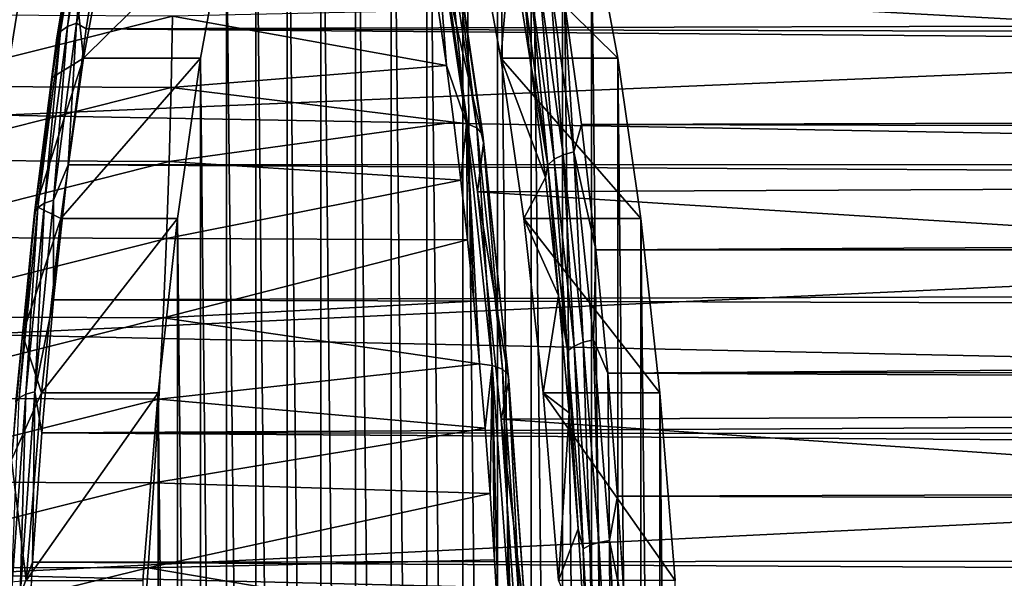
# Model space of a CAD drawing. Header units: metres. Extents: x -237 to 25, y -25 to 25.
# Tile 145 of 165: x -162 to -154, y 5 to 10. Entities that reach past the tile are written whole.
import ezdxf

# ---------------------------------------------------------------- set-up
doc = ezdxf.new("R2010")
doc.units = ezdxf.units.M
doc.layers.add('solid_10481232', color=7, linetype='CONTINUOUS')

msp = doc.modelspace()

# ---------------------------------------------------------------- linework, layer by layer
at = {"layer": 'solid_10481232'}
for points in [[(-159.166061, 13.872012, 193.585342), (-159.468079, 13.652127, 191.872498), (-159.166061, -13.872012, 193.585342)], [(-159.166061, 13.872012, 193.585342), (-159.166061, -13.872012, 193.585342), (-158.864334, -13.872012, 195.296524)], [(-158.864334, 13.872012, 195.296524), (-159.166061, 13.872012, 193.585342), (-158.864334, -13.872012, 195.296524)], [(-158.864334, 13.872012, 195.296524), (-158.864334, -13.872012, 195.296524), (-158.562302, -13.652127, 197.009369)], [(-158.562302, 13.652127, 197.009369), (-158.864334, 13.872012, 195.296524), (-158.562302, -13.652127, 197.009369)], [(-159.468079, 13.652127, 191.872498), (-159.760376, 13.22033, 190.214783), (-159.468079, -13.652127, 191.872498)], [(-159.468079, 13.652127, 191.872498), (-159.468079, -13.652127, 191.872498), (-159.166061, -13.872012, 193.585342)], [(-158.562302, 13.652127, 197.009369), (-158.562302, -13.652127, 197.009369), (-158.270004, -13.22033, 198.667068)], [(-158.270004, 13.22033, 198.667068), (-158.562302, 13.652127, 197.009369), (-158.270004, -13.22033, 198.667068)], [(-159.760376, 13.22033, 190.214783), (-160.043335, 12.574659, 188.610077), (-159.760376, -13.22033, 190.214783)], [(-159.760376, 13.22033, 190.214783), (-159.760376, -13.22033, 190.214783), (-159.468079, -13.652127, 191.872498)], [(-158.270004, 13.22033, 198.667068), (-158.270004, -13.22033, 198.667068), (-157.987061, -12.574659, 200.27179)], [(-157.987061, 12.574659, 200.27179), (-158.270004, 13.22033, 198.667068), (-157.987061, -12.574659, 200.27179)], [(-160.043335, 12.574659, 188.610077), (-160.307922, 11.737827, 187.109482), (-160.043335, -12.574659, 188.610077)], [(-160.043335, 12.574659, 188.610077), (-160.043335, -12.574659, 188.610077), (-159.760376, -13.22033, 190.214783)], [(-157.987061, 12.574659, 200.27179), (-157.987061, -12.574659, 200.27179), (-157.722458, -11.737827, 201.772369)], [(-157.722458, 11.737827, 201.772369), (-157.987061, 12.574659, 200.27179), (-157.722458, -11.737827, 201.772369)], [(-160.307922, 11.737827, 187.109482), (-160.55397, 10.707418, 185.714111), (-160.307922, -11.737827, 187.109482)], [(-160.307922, 11.737827, 187.109482), (-160.307922, -11.737827, 187.109482), (-160.043335, -12.574659, 188.610077)], [(-157.722458, 11.737827, 201.772369), (-157.722458, -11.737827, 201.772369), (-157.476425, -10.707418, 203.167755)], [(-157.476425, 10.707418, 203.167755), (-157.722458, 11.737827, 201.772369), (-157.476425, -10.707418, 203.167755)], [(-161.896515, 9.784298, 183.147171), (-161.674606, 11.12678, 184.405655), (-161.819748, 9.81178, 183.100494)], [(-161.732147, 11.078099, 184.461761), (-161.674606, 11.12678, 184.405655), (-161.896515, 9.784298, 183.147171)], [(-161.819748, 9.81178, 183.100494), (-161.597229, 11.158031, 184.362518), (-161.557404, 10.895403, 184.054459)], [(-161.674606, 11.12678, 184.405655), (-161.597229, 11.158031, 184.362518), (-161.819748, 9.81178, 183.100494)], [(-161.953079, 9.74149, 183.208771), (-161.732147, 11.078099, 184.461761), (-161.896515, 9.784298, 183.147171)], [(-161.764191, 11.016764, 184.525314), (-161.732147, 11.078099, 184.461761), (-161.953079, 9.74149, 183.208771)], [(-161.983902, 9.687553, 183.279251), (-161.859253, 10.43728, 184.070267), (-161.764191, 11.016764, 184.525314)], [(-161.983902, 9.687553, 183.279251), (-161.764191, 11.016764, 184.525314), (-161.953079, 9.74149, 183.208771)], [(-161.819748, 9.81178, 183.100494), (-161.557404, 10.895403, 184.054459), (-161.73851, 9.765465, 183.027344)], [(-161.73851, 9.765465, 183.027344), (-161.557404, 10.895403, 184.054459), (-26.982147, 10.112566, 159.569122)], [(-158.80069, 10.787813, 205.357895), (-158.766647, 9.919374, 206.198914), (-158.700607, 9.456559, 206.5728)], [(-158.53067, 8.967521, 206.889252), (-158.80069, 10.787813, 205.357895), (-158.700607, 9.456559, 206.5728)], [(-158.713074, 10.741679, 205.295609), (-158.80069, 10.787813, 205.357895), (-158.53067, 8.967521, 206.889252)], [(-158.444199, 8.929173, 206.820435), (-158.713074, 10.741679, 205.295609), (-158.53067, 8.967521, 206.889252)], [(-158.66124, 10.672791, 205.216553), (-158.713074, 10.741679, 205.295609), (-158.444199, 8.929173, 206.820435)], [(-162.196747, 10.673225, 185.035614), (-162.461243, 9.038653, 183.535583), (-162.425827, 10.051112, 183.736389)], [(-133.643661, 10.253048, 179.55603), (-162.461243, 9.038653, 183.535583), (-162.196747, 10.673225, 185.035614)], [(-161.859253, 10.43728, 184.070267), (-161.759094, 9.517453, 184.638306), (-161.538773, 10.707418, 185.887756)], [(-161.759094, 9.517453, 184.638306), (-160.774277, 9.517453, 184.464645), (-160.55397, 10.707418, 185.714111)], [(-161.759094, 9.517453, 184.638306), (-160.55397, 10.707418, 185.714111), (-161.538773, 10.707418, 185.887756)], [(-160.55397, 10.707418, 185.714111), (-160.774277, 9.517453, 184.464645), (-160.55397, -10.707418, 185.714111)], [(-160.55397, 10.707418, 185.714111), (-160.55397, -10.707418, 185.714111), (-160.307922, -11.737827, 187.109482)], [(-158.394104, 8.871914, 206.731583), (-158.66124, 10.672791, 205.216553), (-158.444199, 8.929173, 206.820435)], [(-158.387955, 8.805232, 206.636307), (-158.66124, 10.672791, 205.216553), (-158.394104, 8.871914, 206.731583)], [(-158.387955, 8.805232, 206.636307), (-158.653214, 10.592994, 205.131989), (-158.66124, 10.672791, 205.216553)], [(-158.461227, 10.707418, 203.3414), (-157.476425, 10.707418, 203.167755), (-157.256104, 9.517453, 204.417206)], [(-158.461227, 10.707418, 203.3414), (-157.256104, 9.517453, 204.417206), (-158.240906, 9.517453, 204.590866)], [(-158.155426, 10.515518, 205.075684), (-158.461227, 10.707418, 203.3414), (-158.240906, 9.517453, 204.590866)], [(-157.476425, 10.707418, 203.167755), (-157.476425, -10.707418, 203.167755), (-157.256104, -9.517453, 204.417206)], [(-157.256104, 9.517453, 204.417206), (-157.476425, 10.707418, 203.167755), (-157.256104, -9.517453, 204.417206)], [(-158.687317, 10.108961, 204.938538), (-158.653214, 10.592994, 205.131989), (-158.387955, 8.805232, 206.636307)], [(-157.997665, 9.520119, 205.970352), (-158.155426, 10.515518, 205.075684), (-158.240906, 9.517453, 204.590866)], [(-158.042694, 10.053923, 205.630951), (-158.155426, 10.515518, 205.075684), (-157.997665, 9.520119, 205.970352)], [(-161.859253, 10.43728, 184.070267), (-162.024612, 9.354173, 183.132446), (-161.759094, 9.517453, 184.638306)], [(-161.983902, 9.687553, 183.279251), (-162.024612, 9.354173, 183.132446), (-161.859253, 10.43728, 184.070267)], [(-133.900208, 8.523284, 178.10112), (-162.461243, 9.038653, 183.535583), (-133.643661, 10.253048, 179.55603)], [(-130.082809, 10.253048, 199.750595), (-158.687317, 10.108961, 204.938538), (-129.826279, 8.523284, 201.205505)], [(-157.989929, 10.109895, 205.684906), (-157.790771, 8.665169, 206.814468), (-157.915955, 10.154317, 205.722061)], [(-157.915955, 10.154317, 205.722061), (-157.715912, 8.703239, 206.856598), (-157.828003, 10.182833, 205.738785)], [(-157.790771, 8.665169, 206.814468), (-157.715912, 8.703239, 206.856598), (-157.915955, 10.154317, 205.722061)], [(-157.828003, 10.182833, 205.738785), (-157.627396, 8.727679, 206.876495), (-157.707413, 10.014206, 205.888885)], [(-157.715912, 8.703239, 206.856598), (-157.627396, 8.727679, 206.876495), (-157.828003, 10.182833, 205.738785)], [(-161.73851, 9.765465, 183.027344), (-26.982147, 10.112566, 159.569122), (-27.084566, 9.404941, 158.988281)], [(-158.439011, 8.391534, 206.346817), (-158.687317, 10.108961, 204.938538), (-158.387955, 8.805232, 206.636307)], [(-129.826279, 8.523284, 201.205505), (-158.687317, 10.108961, 204.938538), (-158.439011, 8.391534, 206.346817)], [(-158.042694, 10.053923, 205.630951), (-157.84462, 8.617198, 206.754257), (-157.989929, 10.109895, 205.684906)], [(-158.042694, 10.053923, 205.630951), (-157.997665, 9.520119, 205.970352), (-157.84462, 8.617198, 206.754257)], [(-157.84462, 8.617198, 206.754257), (-157.790771, 8.665169, 206.814468), (-157.989929, 10.109895, 205.684906)], [(-157.707413, 10.014206, 205.888885), (-22.915434, 9.404941, 182.632599), (-23.017853, 10.112566, 182.051758)], [(-157.707413, 10.014206, 205.888885), (-157.561478, 8.958228, 206.716492), (-22.915434, 9.404941, 182.632599)], [(-157.627396, 8.727679, 206.876495), (-157.561478, 8.958228, 206.716492), (-157.707413, 10.014206, 205.888885)], [(-163.26767, 9.884048, 207.080276), (-163.357864, 9.282854, 207.590912), (-161.009949, 9.87171, 206.666122)], [(-161.009949, 9.87171, 206.666122), (-158.700607, 9.456559, 206.5728), (-158.766647, 9.919374, 206.198914)], [(-163.357864, 9.282854, 207.590912), (-161.020767, 9.271217, 207.160385), (-161.009949, 9.87171, 206.666122)], [(-162.012115, 8.319859, 182.009537), (-161.819748, 9.81178, 183.100494), (-161.889191, 8.618839, 182.172775)], [(-161.896515, 9.784298, 183.147171), (-161.819748, 9.81178, 183.100494), (-162.012115, 8.319859, 182.009537)], [(-161.819748, 9.81178, 183.100494), (-161.73851, 9.765465, 183.027344), (-161.889191, 8.618839, 182.172775)], [(-161.009949, 9.87171, 206.666122), (-161.020767, 9.271217, 207.160385), (-158.700607, 9.456559, 206.5728)], [(-162.144073, 8.260251, 182.125641), (-161.953079, 9.74149, 183.208771), (-162.088348, 8.296554, 182.05928)], [(-161.983902, 9.687553, 183.279251), (-161.953079, 9.74149, 183.208771), (-162.144073, 8.260251, 182.125641)], [(-162.088348, 8.296554, 182.05928), (-161.896515, 9.784298, 183.147171), (-162.012115, 8.319859, 182.009537)], [(-161.953079, 9.74149, 183.208771), (-161.896515, 9.784298, 183.147171), (-162.088348, 8.296554, 182.05928)], [(-161.889191, 8.618839, 182.172775), (-161.73851, 9.765465, 183.027344), (-27.179371, 8.662981, 158.450607)], [(-161.73851, 9.765465, 183.027344), (-27.084566, 9.404941, 158.988281), (-27.179371, 8.662981, 158.450607)], [(-162.173828, 8.214513, 182.202118), (-162.024612, 9.354173, 183.132446), (-161.983902, 9.687553, 183.279251)], [(-162.173828, 8.214513, 182.202118), (-161.983902, 9.687553, 183.279251), (-162.144073, 8.260251, 182.125641)], [(-162.162964, 8.271025, 182.347824), (-161.952744, 8.167767, 183.540039), (-161.759094, 9.517453, 184.638306)], [(-162.024612, 9.354173, 183.132446), (-162.162964, 8.271025, 182.347824), (-161.759094, 9.517453, 184.638306)], [(-161.952744, 8.167767, 183.540039), (-160.967926, 8.167767, 183.366394), (-160.774277, 9.517453, 184.464645)], [(-161.952744, 8.167767, 183.540039), (-160.774277, 9.517453, 184.464645), (-161.759094, 9.517453, 184.638306)], [(-160.774277, 9.517453, 184.464645), (-160.967926, 8.167767, 183.366394), (-160.774277, -9.517453, 184.464645)], [(-160.774277, 9.517453, 184.464645), (-160.774277, -9.517453, 184.464645), (-160.55397, -10.707418, 185.714111)], [(-157.866302, 8.513026, 206.715378), (-157.997665, 9.520119, 205.970352), (-158.240906, 9.517453, 204.590866)], [(-158.240906, 9.517453, 204.590866), (-157.256104, 9.517453, 204.417206), (-157.062454, 8.167767, 205.515472)], [(-158.240906, 9.517453, 204.590866), (-157.062454, 8.167767, 205.515472), (-158.047256, 8.167767, 205.689117)], [(-157.866302, 8.513026, 206.715378), (-158.240906, 9.517453, 204.590866), (-158.047256, 8.167767, 205.689117)], [(-157.84462, 8.617198, 206.754257), (-157.997665, 9.520119, 205.970352), (-157.866302, 8.513026, 206.715378)], [(-157.256104, 9.517453, 204.417206), (-157.256104, -9.517453, 204.417206), (-157.062454, -8.167767, 205.515472)], [(-157.062454, 8.167767, 205.515472), (-157.256104, 9.517453, 204.417206), (-157.062454, -8.167767, 205.515472)], [(-161.020767, 9.271217, 207.160385), (-158.637787, 8.979429, 206.928391), (-158.700607, 9.456559, 206.5728)], [(-158.53067, 8.967521, 206.889252), (-158.700607, 9.456559, 206.5728), (-158.637787, 8.979429, 206.928391)], [(-157.561478, 8.958228, 206.716492), (-22.820629, 8.662981, 183.170258), (-22.915434, 9.404941, 182.632599)], [(-162.173828, 8.214513, 182.202118), (-162.162964, 8.271025, 182.347824), (-162.024612, 9.354173, 183.132446)], [(-163.357864, 9.282854, 207.590912), (-163.454453, 8.657098, 208.072067), (-161.020767, 9.271217, 207.160385)], [(-163.454453, 8.657098, 208.072067), (-161.037491, 8.646147, 207.625122), (-161.020767, 9.271217, 207.160385)], [(-161.020767, 9.271217, 207.160385), (-161.037491, 8.646147, 207.625122), (-158.637787, 8.979429, 206.928391)], [(-133.900208, 8.523284, 178.10112), (-162.679077, 7.188621, 182.300186), (-162.461243, 9.038653, 183.535583)], [(-161.037491, 8.646147, 207.625122), (-158.578262, 8.488652, 207.265213), (-158.637787, 8.979429, 206.928391)], [(-158.53067, 8.967521, 206.889252), (-158.637787, 8.979429, 206.928391), (-158.578262, 8.488652, 207.265213)], [(-158.53067, 8.967521, 206.889252), (-158.578262, 8.488652, 207.265213), (-158.522186, 7.985329, 207.582581)], [(-158.53067, 8.967521, 206.889252), (-158.469543, 7.469573, 207.880447), (-158.420349, 6.941216, 208.158768)], [(-158.313431, 6.926342, 208.121277), (-158.53067, 8.967521, 206.889252), (-158.420349, 6.941216, 208.158768)], [(-158.53067, 8.967521, 206.889252), (-158.522186, 7.985329, 207.582581), (-158.469543, 7.469573, 207.880447)], [(-158.444199, 8.929173, 206.820435), (-158.53067, 8.967521, 206.889252), (-158.313431, 6.926342, 208.121277)], [(-158.22789, 6.896723, 208.047165), (-158.444199, 8.929173, 206.820435), (-158.313431, 6.926342, 208.121277)], [(-158.394104, 8.871914, 206.731583), (-158.444199, 8.929173, 206.820435), (-158.22789, 6.896723, 208.047165)], [(-157.627396, 8.727679, 206.876495), (-157.439697, 7.902229, 207.40715), (-157.561478, 8.958228, 206.716492)], [(-157.561478, 8.958228, 206.716492), (-157.439697, 7.902229, 207.40715), (-22.820629, 8.662981, 183.170258)], [(-158.439011, 8.391534, 206.346817), (-158.387955, 8.805232, 206.636307), (-158.174652, 6.801375, 207.845993)], [(-158.179184, 6.852507, 207.950455), (-158.394104, 8.871914, 206.731583), (-158.22789, 6.896723, 208.047165)], [(-158.174652, 6.801375, 207.845993), (-158.394104, 8.871914, 206.731583), (-158.179184, 6.852507, 207.950455)], [(-158.174652, 6.801375, 207.845993), (-158.387955, 8.805232, 206.636307), (-158.394104, 8.871914, 206.731583)], [(-157.715912, 8.703239, 206.856598), (-157.54805, 7.12307, 207.808563), (-157.627396, 8.727679, 206.876495)], [(-157.627396, 8.727679, 206.876495), (-157.459076, 7.143075, 207.831146), (-157.439697, 7.902229, 207.40715)], [(-157.54805, 7.12307, 207.808563), (-157.459076, 7.143075, 207.831146), (-157.627396, 8.727679, 206.876495)], [(-163.454453, 8.657098, 208.072067), (-163.55751, 8.008552, 208.522003), (-161.037491, 8.646147, 207.625122)], [(-163.55751, 8.008552, 208.522003), (-161.060287, 7.998278, 208.058624), (-161.037491, 8.646147, 207.625122)], [(-161.889191, 8.618839, 182.172775), (-27.179371, 8.662981, 158.450607), (-27.266212, 7.889366, 157.958099)], [(-161.037491, 8.646147, 207.625122), (-161.060287, 7.998278, 208.058624), (-158.578262, 8.488652, 207.265213)], [(-157.84462, 8.617198, 206.754257), (-157.678421, 7.05264, 207.696823), (-157.790771, 8.665169, 206.814468)], [(-157.790771, 8.665169, 206.814468), (-157.623642, 7.091906, 207.762283), (-157.715912, 8.703239, 206.856598)], [(-157.678421, 7.05264, 207.696823), (-157.623642, 7.091906, 207.762283), (-157.790771, 8.665169, 206.814468)], [(-157.623642, 7.091906, 207.762283), (-157.54805, 7.12307, 207.808563), (-157.715912, 8.703239, 206.856598)], [(-157.439697, 7.902229, 207.40715), (-22.733788, 7.889366, 183.662766), (-22.820629, 8.662981, 183.170258)], [(-162.012207, 7.480484, 181.475189), (-161.889191, 8.618839, 182.172775), (-27.266212, 7.889366, 157.958099)], [(-162.012115, 8.319859, 182.009537), (-161.889191, 8.618839, 182.172775), (-162.012207, 7.480484, 181.475189)], [(-157.84462, 8.617198, 206.754257), (-157.866302, 8.513026, 206.715378), (-157.755585, 7.517921, 207.343246)], [(-157.84462, 8.617198, 206.754257), (-157.755585, 7.517921, 207.343246), (-157.678421, 7.05264, 207.696823)], [(-134.106674, 6.583053, 176.930191), (-162.679077, 7.188621, 182.300186), (-133.900208, 8.523284, 178.10112)], [(-161.060287, 7.998278, 208.058624), (-158.522186, 7.985329, 207.582581), (-158.578262, 8.488652, 207.265213)], [(-129.826279, 8.523284, 201.205505), (-158.439011, 8.391534, 206.346817), (-129.619812, 6.583053, 202.376434)], [(-157.755585, 7.517921, 207.343246), (-157.866302, 8.513026, 206.715378), (-158.047256, 8.167767, 205.689117)], [(-158.239517, 6.475109, 207.478195), (-158.439011, 8.391534, 206.346817), (-158.174652, 6.801375, 207.845993)], [(-129.619812, 6.583053, 202.376434), (-158.439011, 8.391534, 206.346817), (-158.239517, 6.475109, 207.478195)], [(-162.171478, 6.704574, 181.105728), (-162.012115, 8.319859, 182.009537), (-162.012207, 7.480484, 181.475189)], [(-162.088348, 8.296554, 182.05928), (-162.012115, 8.319859, 182.009537), (-162.171478, 6.704574, 181.105728)], [(-162.302292, 6.656545, 181.228302), (-162.144073, 8.260251, 182.125641), (-162.247269, 6.685796, 181.15799)], [(-162.173828, 8.214513, 182.202118), (-162.144073, 8.260251, 182.125641), (-162.302292, 6.656545, 181.228302)], [(-162.162964, 8.271025, 182.347824), (-162.275925, 7.189172, 181.707138), (-161.952744, 8.167767, 183.540039)], [(-162.173828, 8.214513, 182.202118), (-162.275925, 7.189172, 181.707138), (-162.162964, 8.271025, 182.347824)], [(-162.247269, 6.685796, 181.15799), (-162.088348, 8.296554, 182.05928), (-162.171478, 6.704574, 181.105728)], [(-162.144073, 8.260251, 182.125641), (-162.088348, 8.296554, 182.05928), (-162.247269, 6.685796, 181.15799)], [(-162.331177, 6.619691, 181.309753), (-162.275925, 7.189172, 181.707138), (-162.173828, 8.214513, 182.202118)], [(-162.331177, 6.619691, 181.309753), (-162.173828, 8.214513, 182.202118), (-162.302292, 6.656545, 181.228302)], [(-162.275925, 7.189172, 181.707138), (-162.114914, 6.698564, 182.6203), (-161.952744, 8.167767, 183.540039)], [(-162.114914, 6.698564, 182.6203), (-161.130112, 6.698564, 182.446655), (-160.967926, 8.167767, 183.366394)], [(-162.114914, 6.698564, 182.6203), (-160.967926, 8.167767, 183.366394), (-161.952744, 8.167767, 183.540039)], [(-160.967926, 8.167767, 183.366394), (-161.130112, 6.698564, 182.446655), (-160.967926, -8.167767, 183.366394)], [(-160.967926, 8.167767, 183.366394), (-160.967926, -8.167767, 183.366394), (-160.774277, -9.517453, 184.464645)], [(-158.047256, 8.167767, 205.689117), (-157.062454, 8.167767, 205.515472), (-156.900284, 6.698564, 206.435211)], [(-158.047256, 8.167767, 205.689117), (-156.900284, 6.698564, 206.435211), (-157.885086, 6.698564, 206.608856)], [(-157.755585, 7.517921, 207.343246), (-158.047256, 8.167767, 205.689117), (-157.885086, 6.698564, 206.608856)], [(-157.062454, 8.167767, 205.515472), (-157.062454, -8.167767, 205.515472), (-156.900284, -6.698564, 206.435211)], [(-156.900284, 6.698564, 206.435211), (-157.062454, 8.167767, 205.515472), (-156.900284, -6.698564, 206.435211)], [(-163.55751, 8.008552, 208.522003), (-163.667023, 7.339322, 208.939377), (-161.060287, 7.998278, 208.058624)], [(-163.667023, 7.339322, 208.939377), (-161.089233, 7.32973, 208.459564), (-161.060287, 7.998278, 208.058624)], [(-161.060287, 7.998278, 208.058624), (-161.089233, 7.32973, 208.459564), (-158.522186, 7.985329, 207.582581)], [(-161.089233, 7.32973, 208.459564), (-158.469543, 7.469573, 207.880447), (-158.522186, 7.985329, 207.582581)], [(-162.012207, 7.480484, 181.475189), (-27.266212, 7.889366, 157.958099), (-27.344799, 7.086999, 157.512421)], [(-157.459076, 7.143075, 207.831146), (-157.339691, 6.862299, 207.974335), (-157.439697, 7.902229, 207.40715)], [(-157.439697, 7.902229, 207.40715), (-157.339691, 6.862299, 207.974335), (-22.733788, 7.889366, 183.662766)], [(-157.339691, 6.862299, 207.974335), (-22.655201, 7.086999, 184.108444), (-22.733788, 7.889366, 183.662766)], [(-162.171478, 6.704574, 181.105728), (-162.012207, 7.480484, 181.475189), (-162.111389, 6.360122, 180.912628)], [(-162.111389, 6.360122, 180.912628), (-162.012207, 7.480484, 181.475189), (-27.344799, 7.086999, 157.512421)], [(-157.664749, 6.529111, 207.858459), (-157.755585, 7.517921, 207.343246), (-157.885086, 6.698564, 206.608856)], [(-157.678421, 7.05264, 207.696823), (-157.755585, 7.517921, 207.343246), (-157.664749, 6.529111, 207.858459)], [(-161.089233, 7.32973, 208.459564), (-158.420349, 6.941216, 208.158768), (-158.469543, 7.469573, 207.880447)], [(-163.667023, 7.339322, 208.939377), (-163.782944, 6.651593, 209.322968), (-161.089233, 7.32973, 208.459564)], [(-163.782944, 6.651593, 209.322968), (-161.12442, 6.642704, 208.826782), (-161.089233, 7.32973, 208.459564)], [(-161.089233, 7.32973, 208.459564), (-161.12442, 6.642704, 208.826782), (-158.420349, 6.941216, 208.158768)], [(-134.106674, 6.583053, 176.930191), (-162.844955, 5.1677, 181.359406), (-162.679077, 7.188621, 182.300186)], [(-162.275925, 7.189172, 181.707138), (-162.367859, 6.13187, 181.185776), (-162.114914, 6.698564, 182.6203)], [(-162.331177, 6.619691, 181.309753), (-162.367859, 6.13187, 181.185776), (-162.275925, 7.189172, 181.707138)], [(-157.54805, 7.12307, 207.808563), (-157.414856, 5.437183, 208.563919), (-157.459076, 7.143075, 207.831146)], [(-157.459076, 7.143075, 207.831146), (-157.3255, 5.452455, 208.588608), (-157.339691, 6.862299, 207.974335)], [(-157.414856, 5.437183, 208.563919), (-157.3255, 5.452455, 208.588608), (-157.459076, 7.143075, 207.831146)], [(-162.111389, 6.360122, 180.912628), (-27.344799, 7.086999, 157.512421), (-27.414833, 6.258797, 157.115234)], [(-157.678421, 7.05264, 207.696823), (-157.546555, 5.383415, 208.444717), (-157.623642, 7.091906, 207.762283)], [(-157.623642, 7.091906, 207.762283), (-157.491028, 5.413392, 208.514328), (-157.54805, 7.12307, 207.808563)], [(-157.546555, 5.383415, 208.444717), (-157.491028, 5.413392, 208.514328), (-157.623642, 7.091906, 207.762283)], [(-157.491028, 5.413392, 208.514328), (-157.414856, 5.437183, 208.563919), (-157.54805, 7.12307, 207.808563)], [(-157.339691, 6.862299, 207.974335), (-22.585167, 6.258797, 184.50563), (-22.655201, 7.086999, 184.108444)], [(-157.678421, 7.05264, 207.696823), (-157.664749, 6.529111, 207.858459), (-157.589035, 5.551355, 208.287857)], [(-157.678421, 7.05264, 207.696823), (-157.589035, 5.551355, 208.287857), (-157.546555, 5.383415, 208.444717)], [(-161.12442, 6.642704, 208.826782), (-158.374664, 6.400709, 208.41716), (-158.420349, 6.941216, 208.158768)], [(-158.313431, 6.926342, 208.121277), (-158.420349, 6.941216, 208.158768), (-158.374664, 6.400709, 208.41716)], [(-158.313431, 6.926342, 208.121277), (-158.374664, 6.400709, 208.41716), (-158.332672, 5.849707, 208.654648)], [(-158.313431, 6.926342, 208.121277), (-158.332672, 5.849707, 208.654648), (-158.294495, 5.290037, 208.870453)], [(-158.313431, 6.926342, 208.121277), (-158.294495, 5.290037, 208.870453), (-158.260208, 4.722605, 209.06427)], [(-158.154327, 4.714558, 209.023575), (-158.313431, 6.926342, 208.121277), (-158.260208, 4.722605, 209.06427)], [(-158.22789, 6.896723, 208.047165), (-158.313431, 6.926342, 208.121277), (-158.154327, 4.714558, 209.023575)], [(-158.069473, 4.694399, 208.945618), (-158.22789, 6.896723, 208.047165), (-158.154327, 4.714558, 209.023575)], [(-158.179184, 6.852507, 207.950455), (-158.22789, 6.896723, 208.047165), (-158.069473, 4.694399, 208.945618)], [(-158.021774, 4.664317, 208.84314), (-158.179184, 6.852507, 207.950455), (-158.069473, 4.694399, 208.945618)], [(-158.018478, 4.630539, 208.731766), (-158.179184, 6.852507, 207.950455), (-158.021774, 4.664317, 208.84314)], [(-158.018478, 4.630539, 208.731766), (-158.174652, 6.801375, 207.845993), (-158.179184, 6.852507, 207.950455)], [(-157.339691, 6.862299, 207.974335), (-157.257309, 5.826213, 208.441544), (-22.585167, 6.258797, 184.50563)], [(-157.3255, 5.452455, 208.588608), (-157.257309, 5.826213, 208.441544), (-157.339691, 6.862299, 207.974335)], [(-158.239517, 6.475109, 207.478195), (-158.174652, 6.801375, 207.845993), (-158.018478, 4.630539, 208.731766)], [(-163.782944, 6.651593, 209.322968), (-163.905289, 5.947552, 209.671524), (-161.12442, 6.642704, 208.826782)], [(-163.905289, 5.947552, 209.671524), (-161.165924, 5.939401, 209.159042), (-161.12442, 6.642704, 208.826782)], [(-162.370941, 4.975878, 180.456573), (-162.247269, 6.685796, 181.15799), (-162.295502, 4.989853, 180.402328)], [(-162.302292, 6.656545, 181.228302), (-162.247269, 6.685796, 181.15799), (-162.370941, 4.975878, 180.456573)], [(-162.367859, 6.13187, 181.185776), (-162.244049, 5.115237, 181.887939), (-162.114914, 6.698564, 182.6203)], [(-162.295502, 4.989853, 180.402328), (-162.171478, 6.704574, 181.105728), (-162.189423, 5.271703, 180.470093)], [(-162.247269, 6.685796, 181.15799), (-162.171478, 6.704574, 181.105728), (-162.295502, 4.989853, 180.402328)], [(-162.244049, 5.115237, 181.887939), (-161.259247, 5.115237, 181.714279), (-161.130112, 6.698564, 182.446655)], [(-162.244049, 5.115237, 181.887939), (-161.130112, 6.698564, 182.446655), (-162.114914, 6.698564, 182.6203)], [(-162.171478, 6.704574, 181.105728), (-162.111389, 6.360122, 180.912628), (-162.189423, 5.271703, 180.470093)], [(-161.130112, 6.698564, 182.446655), (-161.259247, 5.115237, 181.714279), (-161.130112, -6.698564, 182.446655)], [(-161.12442, 6.642704, 208.826782), (-161.165924, 5.939401, 209.159042), (-158.374664, 6.400709, 208.41716)], [(-161.130112, 6.698564, 182.446655), (-161.130112, -6.698564, 182.446655), (-160.967926, -8.167767, 183.366394)], [(-157.885086, 6.698564, 206.608856), (-156.900284, 6.698564, 206.435211), (-156.771149, 5.115237, 207.167572)], [(-157.885086, 6.698564, 206.608856), (-156.771149, 5.115237, 207.167572), (-157.755951, 5.115237, 207.341217)], [(-157.664749, 6.529111, 207.858459), (-157.885086, 6.698564, 206.608856), (-157.755951, 5.115237, 207.341217)], [(-156.900284, 6.698564, 206.435211), (-156.900284, -6.698564, 206.435211), (-156.771149, -5.115237, 207.167572)], [(-156.771149, 5.115237, 207.167572), (-156.900284, 6.698564, 206.435211), (-156.771149, -5.115237, 207.167572)], [(-134.257904, 4.48047, 176.072495), (-162.844955, 5.1677, 181.359406), (-134.106674, 6.583053, 176.930191)], [(-129.619812, 6.583053, 202.376434), (-158.239517, 6.475109, 207.478195), (-129.468582, 4.48047, 203.234116)], [(-157.589035, 5.551355, 208.287857), (-157.664749, 6.529111, 207.858459), (-157.755951, 5.115237, 207.341217)], [(-161.165924, 5.939401, 209.159042), (-158.332672, 5.849707, 208.654648), (-158.374664, 6.400709, 208.41716)], [(-158.09346, 4.403965, 208.306473), (-158.239517, 6.475109, 207.478195), (-158.018478, 4.630539, 208.731766)], [(-129.468582, 4.48047, 203.234116), (-158.239517, 6.475109, 207.478195), (-158.09346, 4.403965, 208.306473)], [(-162.189423, 5.271703, 180.470093), (-162.111389, 6.360122, 180.912628), (-27.47604, 5.407717, 156.768112)], [(-162.111389, 6.360122, 180.912628), (-27.414833, 6.258797, 157.115234), (-27.47604, 5.407717, 156.768112)], [(-157.257309, 5.826213, 208.441544), (-22.52396, 5.407717, 184.852768), (-22.585167, 6.258797, 184.50563)], [(-162.367859, 6.13187, 181.185776), (-162.440231, 5.099759, 180.77536), (-162.244049, 5.115237, 181.887939)], [(-163.905289, 5.947552, 209.671524), (-164.033981, 5.229408, 209.983963), (-161.165924, 5.939401, 209.159042)], [(-164.033981, 5.229408, 209.983963), (-161.213806, 5.222045, 209.455307), (-161.165924, 5.939401, 209.159042)], [(-161.165924, 5.939401, 209.159042), (-161.213806, 5.222045, 209.455307), (-158.332672, 5.849707, 208.654648)], [(-161.213806, 5.222045, 209.455307), (-158.294495, 5.290037, 208.870453), (-158.332672, 5.849707, 208.654648)], [(-157.3255, 5.452455, 208.588608), (-157.190643, 4.793305, 208.81958), (-157.257309, 5.826213, 208.441544)], [(-157.257309, 5.826213, 208.441544), (-157.190643, 4.793305, 208.81958), (-22.52396, 5.407717, 184.852768)], [(-157.527832, 4.564106, 208.634903), (-157.589035, 5.551355, 208.287857), (-157.755951, 5.115237, 207.341217)], [(-157.546555, 5.383415, 208.444717), (-157.589035, 5.551355, 208.287857), (-157.527832, 4.564106, 208.634903)], [(-162.189423, 5.271703, 180.470093), (-27.47604, 5.407717, 156.768112), (-27.528217, 4.536903, 156.472214)], [(-157.546555, 5.383415, 208.444717), (-157.450928, 3.634349, 208.987015), (-157.491028, 5.413392, 208.514328)], [(-157.491028, 5.413392, 208.514328), (-157.394882, 3.654579, 209.059647), (-157.414856, 5.437183, 208.563919)], [(-157.450928, 3.634349, 208.987015), (-157.394882, 3.654579, 209.059647), (-157.491028, 5.413392, 208.514328)], [(-157.414856, 5.437183, 208.563919), (-157.318283, 3.670635, 209.111633), (-157.3255, 5.452455, 208.588608)], [(-157.394882, 3.654579, 209.059647), (-157.318283, 3.670635, 209.111633), (-157.414856, 5.437183, 208.563919)], [(-157.3255, 5.452455, 208.588608), (-157.228653, 3.680942, 209.137878), (-157.190643, 4.793305, 208.81958)], [(-157.318283, 3.670635, 209.111633), (-157.228653, 3.680942, 209.137878), (-157.3255, 5.452455, 208.588608)], [(-157.190643, 4.793305, 208.81958), (-22.471783, 4.536903, 185.148666), (-22.52396, 5.407717, 184.852768)], [(-157.546555, 5.383415, 208.444717), (-157.527832, 4.564106, 208.634903), (-157.450928, 3.634349, 208.987015)], [(-162.295502, 4.989853, 180.402328), (-162.189423, 5.271703, 180.470093), (-162.249512, 4.215334, 180.129364)], [(-162.249512, 4.215334, 180.129364), (-162.189423, 5.271703, 180.470093), (-27.528217, 4.536903, 156.472214)], [(-161.213806, 5.222045, 209.455307), (-158.260208, 4.722605, 209.06427), (-158.294495, 5.290037, 208.870453)], [(-164.033981, 5.229408, 209.983963), (-164.168945, 4.499467, 210.259735), (-161.213806, 5.222045, 209.455307)], [(-164.168945, 4.499467, 210.259735), (-161.268066, 4.49295, 209.715057), (-161.213806, 5.222045, 209.455307)], [(-134.257904, 4.48047, 176.072495), (-162.95491, 3.024799, 180.735855), (-162.844955, 5.1677, 181.359406)], [(-161.213806, 5.222045, 209.455307), (-161.268066, 4.49295, 209.715057), (-158.260208, 4.722605, 209.06427)]]:
    msp.add_3dface(points, dxfattribs=at)

doc.saveas('drawing.dxf')
